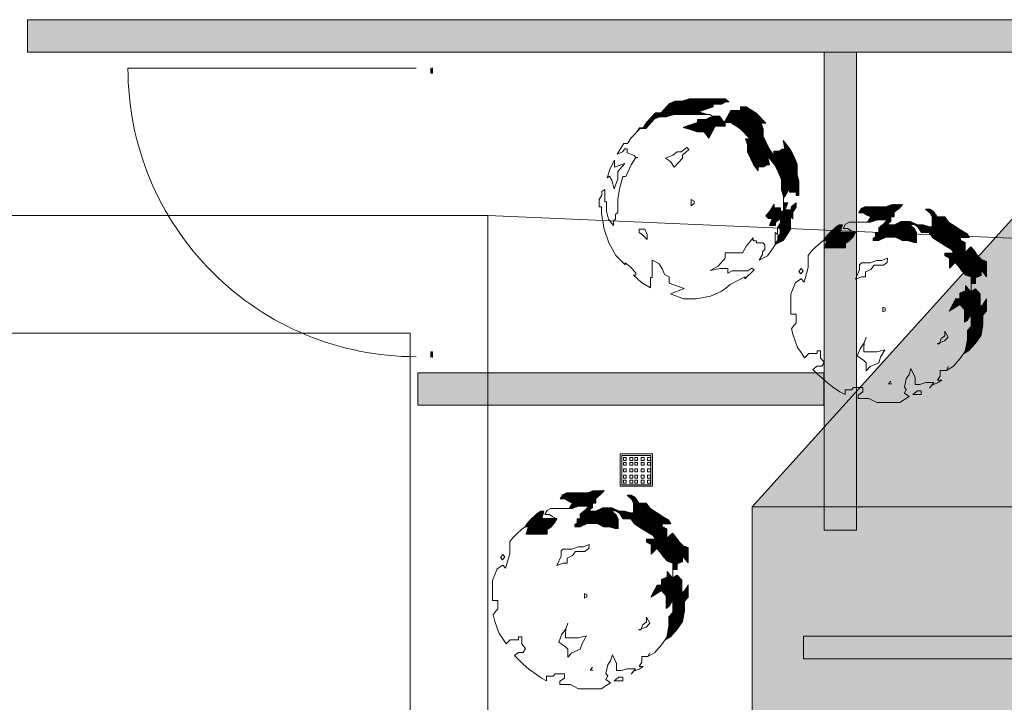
# Model space of a CAD drawing. Header units: millimetres. Extents: x -117530 to 51532, y -61772 to 24900.
# Tile 126 of 175: x -18092 to -15052, y -31389 to -29282. Entities that reach past the tile are written whole.
import ezdxf

# ---------------------------------------------------------------- set-up
doc = ezdxf.new("R2010")
doc.units = ezdxf.units.MM
doc.header["$LTSCALE"] = 254
for name, color, linetype, lineweight in [('aanzicht-borstwering', 7, 'Continuous', 0), ('HATCH_REACTORS', 7, 'Continuous', 0), ('LAYER21', 7, 'Continuous', 0), ('LAYER31', 7, 'Continuous', 0), ('LAYER74', 7, 'Continuous', 0), ('LAYER90', 7, 'Continuous', 0), ('schaduw', 7, 'Continuous', 0), ('tekst', 7, 'Continuous', 0)]:
    doc.layers.add(name, color=color, linetype=linetype, lineweight=lineweight)
doc.layers.add('drsn-maaiveld', color=7, linetype='Continuous', lineweight=0, true_color=0x0099ff)
pattern_1 = [(45.0000013, (10.607, -10.607), (10.60660195, -10.6066015), [])]

# ---------------------------------------------------------------- blocks, each defined once
blk = doc.blocks.new('Group-1')
at = {"layer": 'aanzicht-borstwering', "linetype": 'Continuous', "lineweight": 0, "true_color": 0xaaaaaa}
h = blk.add_hatch(color=253, dxfattribs=at)
h.paths.add_polyline_path([(-650362, -221133), (-674621, -221133), (-674621, -263892), (-645303, -263892), (-645303, -264151), (-637368, -264151), (-637368, -258372), (-607025, -258372), (-607025, -250519), (-602819, -249646), (-602819, -243075), (-593502, -243075), (-593502, -247765), (-577297, -247765), (-577297, -219924), (-616282, -219924), (-616282, -218954), (-639366, -218954), (-639366, -218810), (-650362, -218810)])
h.paths.add_polyline_path([(-617351, -249684), (-639221, -249684), (-639221, -245479), (-617351, -245479)])
at = {"layer": 'HATCH_REACTORS', "linetype": 'Continuous', "lineweight": 0}
h = blk.add_hatch(dxfattribs=at)
h.set_pattern_fill('ARKEY_normaala_9_1', style=0, pattern_type=2)
h.set_pattern_definition(pattern_1)
h.paths.add_polyline_path([(-677043, -209023), (-676001, -209023), (-676059, -209004), (-676275, -208946), (-676044, -208860), (-675828, -208788), (-675828, -208701), (-675569, -208701), (-675438, -208636), (-675339, -208629), (-675454, -208543), (-676563, -208543), (-676793, -208615), (-677009, -208615), (-677170, -208687), (-677429, -208975), (-677602, -208975), (-677875, -209263), (-677991, -209436), (-678106, -209436), (-678181, -209559), (-678082, -209455), (-677909, -209455), (-677650, -209167), (-677489, -209095), (-677410, -209095), (-677273, -209095), (-677043, -209023)])
h = blk.add_hatch(dxfattribs=at)
h.set_pattern_fill('ARKEY_normaala_9_1', style=0, pattern_type=2)
h.set_pattern_definition(pattern_1)
h.paths.add_polyline_path([(-674146, -210304), (-673915, -210595), (-673815, -210796), (-673714, -211041), (-673714, -211358), (-673656, -211560), (-673656, -211595), (-673594, -211526), (-673464, -211310), (-673464, -211425), (-673263, -211425), (-673263, -211526), (-673176, -211526), (-673176, -211080), (-673234, -210878), (-673234, -210561), (-673335, -210316), (-673435, -210115), (-673666, -209824), (-673608, -210100), (-673695, -210100), (-673781, -210158), (-673954, -210158), (-673954, -210288), (-674098, -210086), (-674199, -209868), (-674285, -209695), (-674285, -209479), (-674343, -209292), (-674199, -209292), (-674501, -208989), (-674806, -208788), (-674979, -208788), (-674979, -208903), (-675281, -208903), (-675483, -209277), (-675286, -209268), (-674981, -209469), (-674679, -209772), (-674823, -209772), (-674765, -209959), (-674765, -210175), (-674578, -210566), (-674434, -210768), (-674434, -210638), (-674261, -210638), (-674175, -210580), (-674105, -210580), (-674146, -210304)])
h = blk.add_hatch(dxfattribs=at)
h.set_pattern_fill('ARKEY_normaala_9_1', style=0, pattern_type=2)
h.set_pattern_definition(pattern_1)
h.paths.add_polyline_path([(-675963, -209757), (-675761, -209383), (-675459, -209383), (-675459, -209268), (-675483, -209277), (-675627, -209076), (-675843, -209076), (-675819, -209109), (-675905, -209109), (-676049, -209181), (-676308, -209181), (-676308, -209268), (-676524, -209340), (-676755, -209426), (-676539, -209484), (-676323, -209556), (-676107, -209556), (-675963, -209757)])
h = blk.add_hatch(dxfattribs=at)
h.set_pattern_fill('ARKEY_normaala_9_1', style=0, pattern_type=2)
h.set_pattern_definition(pattern_1)
h.paths.add_polyline_path([(-673743, -212366), (-673833, -212508), (-673810, -212508), (-673752, -212565), (-673752, -212709), (-673824, -212781), (-673824, -212868), (-673915, -213036), (-673666, -212911), (-673536, -212724), (-673435, -212565), (-673435, -212188), (-673363, -212246), (-673363, -212044), (-673263, -211886), (-673263, -211756), (-673421, -211872), (-673421, -211972), (-673608, -211972), (-673522, -211756), (-673637, -211756), (-673656, -211737), (-673656, -212006), (-673743, -212006), (-673743, -211905), (-673944, -211905), (-673944, -211790), (-674074, -212006), (-674203, -212150), (-674117, -212236), (-674002, -212236), (-674088, -212452), (-673901, -212452), (-673901, -212352), (-673743, -212236), (-673743, -212366)])
h = blk.add_hatch(dxfattribs=at)
h.set_pattern_fill('ARKEY_normaala_9_1', style=0, pattern_type=2)
h.set_pattern_definition(pattern_1)
h.paths.add_polyline_path([(-668350, -213590), (-668249, -213705), (-668148, -213849), (-668019, -213981), (-667860, -214039), (-667855, -214236), (-667726, -214236), (-667726, -214063), (-667553, -213991), (-667553, -213818), (-667380, -214034), (-667380, -213559), (-667539, -213501), (-667668, -213369), (-667769, -213225), (-667870, -213110), (-667971, -213211), (-668043, -213283), (-668043, -213124), (-668043, -212980), (-668187, -212908), (-668187, -212822), (-668043, -212822), (-667913, -212822), (-667985, -212707), (-668158, -212606), (-668359, -212476), (-668561, -212347), (-668676, -212188), (-668909, -212188), (-669024, -212016), (-669139, -211944), (-669269, -211944), (-669125, -212073), (-669067, -212188), (-669067, -212491), (-669172, -212485), (-669341, -212433), (-669514, -212433), (-669729, -212332), (-669905, -212332), (-670018, -212332), (-670234, -212433), (-670407, -212433), (-670407, -212376), (-670335, -212318), (-670335, -212188), (-670234, -212188), (-670234, -212044), (-670075, -211915), (-669975, -211800), (-670316, -211808), (-670493, -211872), (-671141, -211872), (-671256, -211929), (-671331, -212059), (-671184, -212059), (-671083, -212131), (-670954, -212188), (-671056, -212352), (-670973, -212352), (-670771, -212280), (-670455, -212280), (-670555, -212395), (-670714, -212524), (-670714, -212668), (-670815, -212668), (-670815, -212798), (-670887, -212856), (-670887, -212913), (-670743, -212913), (-670498, -212812), (-670195, -212812), (-669994, -212913), (-669821, -212913), (-669634, -212971), (-669547, -212971), (-669547, -212668), (-669605, -212553), (-669749, -212424), (-669619, -212424), (-669504, -212496), (-669389, -212668), (-669156, -212668), (-669041, -212827), (-668839, -212956), (-668638, -213086), (-668465, -213187), (-668393, -213302), (-668667, -213302), (-668667, -213388), (-668523, -213460), (-668523, -213763), (-668451, -213691), (-668350, -213590)])
h = blk.add_hatch(dxfattribs=at)
h.set_pattern_fill('ARKEY_normaala_9_1', style=0, pattern_type=2)
h.set_pattern_definition(pattern_1)
h.paths.add_polyline_path([(-672387, -213144), (-671736, -213144), (-671736, -213000), (-671621, -212928), (-671506, -212798), (-671434, -212668), (-671446, -212664), (-671904, -212655), (-671835, -212433), (-671935, -212433), (-672036, -212505), (-672195, -212649), (-672310, -212764), (-672411, -212894), (-672415, -212913), (-672315, -212913), (-672387, -213144)])
h = blk.add_hatch(dxfattribs=at)
h.set_pattern_fill('ARKEY_normaala_9_1', style=0, pattern_type=2)
h.set_pattern_definition(pattern_1)
h.paths.add_polyline_path([(-667860, -215565), (-667975, -215695), (-667975, -215983), (-668040, -216327), (-668105, -216418), (-667927, -216312), (-667726, -216081), (-667553, -215836), (-667495, -215503), (-667495, -215215), (-667380, -215085), (-667380, -214711), (-667438, -214797), (-667495, -214898), (-667582, -214956), (-667582, -214567), (-667726, -214408), (-667860, -214490), (-667860, -214615), (-667860, -214514), (-668033, -214315), (-668033, -214471), (-668206, -214543), (-668206, -214716), (-668335, -214716), (-668537, -215090), (-668206, -214888), (-668062, -215047), (-668062, -215205), (-668062, -215436), (-667975, -215378), (-667918, -215277), (-667860, -215191), (-667860, -215364), (-667860, -215565)])
h = blk.add_hatch(dxfattribs=at)
h.set_pattern_fill('ARKEY_normaala_9_1', style=0, pattern_type=2)
h.set_pattern_definition(pattern_1)
h.paths.add_polyline_path([(-677566, -222422), (-677465, -222537), (-677364, -222681), (-677235, -222813), (-677076, -222871), (-677071, -223068), (-676942, -223068), (-676942, -222895), (-676769, -222823), (-676769, -222650), (-676596, -222866), (-676596, -222391), (-676755, -222333), (-676884, -222201), (-676985, -222057), (-677086, -221942), (-677187, -222043), (-677259, -222115), (-677259, -221956), (-677259, -221812), (-677403, -221740), (-677403, -221654), (-677259, -221654), (-677129, -221654), (-677201, -221539), (-677374, -221438), (-677575, -221308), (-677777, -221179), (-677892, -221020), (-678125, -221020), (-678240, -220848), (-678355, -220776), (-678485, -220776), (-678341, -220905), (-678283, -221020), (-678283, -221323), (-678388, -221317), (-678557, -221265), (-678730, -221265), (-678945, -221164), (-679121, -221164), (-679234, -221164), (-679450, -221265), (-679623, -221265), (-679623, -221208), (-679551, -221150), (-679551, -221020), (-679450, -221020), (-679450, -220876), (-679291, -220747), (-679191, -220632), (-679532, -220640), (-679709, -220704), (-680357, -220704), (-680472, -220761), (-680547, -220891), (-680400, -220891), (-680299, -220963), (-680170, -221020), (-680272, -221184), (-680189, -221184), (-679987, -221112), (-679671, -221112), (-679771, -221227), (-679930, -221356), (-679930, -221500), (-680031, -221500), (-680031, -221630), (-680103, -221688), (-680103, -221745), (-679959, -221745), (-679714, -221644), (-679411, -221644), (-679210, -221745), (-679037, -221745), (-678850, -221803), (-678763, -221803), (-678763, -221500), (-678821, -221385), (-678965, -221256), (-678835, -221256), (-678720, -221328), (-678605, -221500), (-678372, -221500), (-678257, -221659), (-678055, -221788), (-677854, -221918), (-677681, -222019), (-677609, -222134), (-677883, -222134), (-677883, -222220), (-677739, -222292), (-677739, -222595), (-677667, -222523), (-677566, -222422)])
h = blk.add_hatch(dxfattribs=at)
h.set_pattern_fill('ARKEY_normaala_9_1', style=0, pattern_type=2)
h.set_pattern_definition(pattern_1)
h.paths.add_polyline_path([(-681603, -221976), (-680952, -221976), (-680952, -221832), (-680837, -221760), (-680722, -221630), (-680650, -221500), (-680662, -221496), (-681120, -221487), (-681051, -221265), (-681151, -221265), (-681252, -221337), (-681411, -221481), (-681526, -221596), (-681627, -221726), (-681631, -221745), (-681531, -221745), (-681603, -221976)])
h = blk.add_hatch(dxfattribs=at)
h.set_pattern_fill('ARKEY_normaala_9_1', style=0, pattern_type=2)
h.set_pattern_definition(pattern_1)
h.paths.add_polyline_path([(-677076, -224397), (-677191, -224527), (-677191, -224815), (-677256, -225159), (-677321, -225250), (-677143, -225144), (-676942, -224913), (-676769, -224668), (-676711, -224335), (-676711, -224047), (-676596, -223917), (-676596, -223543), (-676654, -223629), (-676711, -223730), (-676798, -223788), (-676798, -223399), (-676942, -223240), (-677076, -223322), (-677076, -223447), (-677076, -223346), (-677249, -223147), (-677249, -223303), (-677422, -223375), (-677422, -223548), (-677551, -223548), (-677753, -223922), (-677422, -223720), (-677278, -223879), (-677278, -224037), (-677278, -224268), (-677191, -224210), (-677134, -224109), (-677076, -224023), (-677076, -224196), (-677076, -224397)])
at = {"layer": 'schaduw', "linetype": 'Continuous', "lineweight": 0, "true_color": 0x000000}
blk.add_hatch(color=178, dxfattribs=at).paths.add_polyline_path([(-577297, -247765), (-568747, -239978), (-568747, -211418), (-584415, -211418), (-589992, -216600), (-611343, -216600), (-611343, -215198), (-633778, -215198), (-633778, -214046), (-638693, -214046), (-638693, -211418), (-665837, -211418), (-674621, -221133), (-650362, -221133), (-650362, -218810), (-639366, -218810), (-639366, -218954), (-616282, -218954), (-616282, -219924), (-577297, -219924)])
at = {"layer": 'aanzicht-borstwering', "color": 17, "lineweight": 0, "elevation": -28800}
blk.add_lwpolyline([(-650362, -221133), (-674621, -221133), (-674621, -263892), (-645303, -263892), (-645303, -264151), (-637368, -264151), (-637368, -258372), (-607025, -258372), (-607025, -250519), (-602819, -249646), (-602819, -243075), (-593502, -243075), (-593502, -247765), (-577297, -247765), (-577297, -219924), (-616282, -219924), (-616282, -218954), (-639366, -218954), (-639366, -218810), (-650362, -218810)], close=True, dxfattribs=at)
at = {"layer": 'HATCH_REACTORS', "color": 17, "lineweight": 0, "flags": 128}
for points in [[(-677043, -209023), (-676001, -209023), (-676059, -209004), (-676275, -208946), (-676044, -208860), (-675828, -208788), (-675828, -208701), (-675569, -208701), (-675438, -208636), (-675339, -208629), (-675454, -208543), (-676563, -208543), (-676793, -208615), (-677009, -208615), (-677170, -208687), (-677429, -208975), (-677602, -208975), (-677875, -209263), (-677991, -209436), (-678106, -209436), (-678181, -209559), (-678082, -209455), (-677909, -209455), (-677650, -209167), (-677489, -209095), (-677410, -209095), (-677273, -209095), (-677043, -209023)], [(-674146, -210304), (-673915, -210595), (-673815, -210796), (-673714, -211041), (-673714, -211358), (-673656, -211560), (-673656, -211595), (-673594, -211526), (-673464, -211310), (-673464, -211425), (-673263, -211425), (-673263, -211526), (-673176, -211526), (-673176, -211080), (-673234, -210878), (-673234, -210561), (-673335, -210316), (-673435, -210115), (-673666, -209824), (-673608, -210100), (-673695, -210100), (-673781, -210158), (-673954, -210158), (-673954, -210288), (-674098, -210086), (-674199, -209868), (-674285, -209695), (-674285, -209479), (-674343, -209292), (-674199, -209292), (-674501, -208989), (-674806, -208788), (-674979, -208788), (-674979, -208903), (-675281, -208903), (-675483, -209277), (-675286, -209268), (-674981, -209469), (-674679, -209772), (-674823, -209772), (-674765, -209959), (-674765, -210175), (-674578, -210566), (-674434, -210768), (-674434, -210638), (-674261, -210638), (-674175, -210580), (-674105, -210580), (-674146, -210304)], [(-675963, -209757), (-675761, -209383), (-675459, -209383), (-675459, -209268), (-675483, -209277), (-675627, -209076), (-675843, -209076), (-675819, -209109), (-675905, -209109), (-676049, -209181), (-676308, -209181), (-676308, -209268), (-676524, -209340), (-676755, -209426), (-676539, -209484), (-676323, -209556), (-676107, -209556), (-675963, -209757)], [(-673743, -212366), (-673833, -212508), (-673810, -212508), (-673752, -212565), (-673752, -212709), (-673824, -212781), (-673824, -212868), (-673915, -213036), (-673666, -212911), (-673536, -212724), (-673435, -212565), (-673435, -212188), (-673363, -212246), (-673363, -212044), (-673263, -211886), (-673263, -211756), (-673421, -211872), (-673421, -211972), (-673608, -211972), (-673522, -211756), (-673637, -211756), (-673656, -211737), (-673656, -212006), (-673743, -212006), (-673743, -211905), (-673944, -211905), (-673944, -211790), (-674074, -212006), (-674203, -212150), (-674117, -212236), (-674002, -212236), (-674088, -212452), (-673901, -212452), (-673901, -212352), (-673743, -212236), (-673743, -212366)], [(-668350, -213590), (-668249, -213705), (-668148, -213849), (-668019, -213981), (-667860, -214039), (-667855, -214236), (-667726, -214236), (-667726, -214063), (-667553, -213991), (-667553, -213818), (-667380, -214034), (-667380, -213559), (-667539, -213501), (-667668, -213369), (-667769, -213225), (-667870, -213110), (-667971, -213211), (-668043, -213283), (-668043, -213124), (-668043, -212980), (-668187, -212908), (-668187, -212822), (-668043, -212822), (-667913, -212822), (-667985, -212707), (-668158, -212606), (-668359, -212476), (-668561, -212347), (-668676, -212188), (-668909, -212188), (-669024, -212016), (-669139, -211944), (-669269, -211944), (-669125, -212073), (-669067, -212188), (-669067, -212491), (-669172, -212485), (-669341, -212433), (-669514, -212433), (-669729, -212332), (-669905, -212332), (-670018, -212332), (-670234, -212433), (-670407, -212433), (-670407, -212376), (-670335, -212318), (-670335, -212188), (-670234, -212188), (-670234, -212044), (-670075, -211915), (-669975, -211800), (-670316, -211808), (-670493, -211872), (-671141, -211872), (-671256, -211929), (-671331, -212059), (-671184, -212059), (-671083, -212131), (-670954, -212188), (-671056, -212352), (-670973, -212352), (-670771, -212280), (-670455, -212280), (-670555, -212395), (-670714, -212524), (-670714, -212668), (-670815, -212668), (-670815, -212798), (-670887, -212856), (-670887, -212913), (-670743, -212913), (-670498, -212812), (-670195, -212812), (-669994, -212913), (-669821, -212913), (-669634, -212971), (-669547, -212971), (-669547, -212668), (-669605, -212553), (-669749, -212424), (-669619, -212424), (-669504, -212496), (-669389, -212668), (-669156, -212668), (-669041, -212827), (-668839, -212956), (-668638, -213086), (-668465, -213187), (-668393, -213302), (-668667, -213302), (-668667, -213388), (-668523, -213460), (-668523, -213763), (-668451, -213691), (-668350, -213590)], [(-672387, -213144), (-671736, -213144), (-671736, -213000), (-671621, -212928), (-671506, -212798), (-671434, -212668), (-671446, -212664), (-671904, -212655), (-671835, -212433), (-671935, -212433), (-672036, -212505), (-672195, -212649), (-672310, -212764), (-672411, -212894), (-672415, -212913), (-672315, -212913), (-672387, -213144)], [(-667860, -215565), (-667975, -215695), (-667975, -215983), (-668040, -216327), (-668105, -216418), (-667927, -216312), (-667726, -216081), (-667553, -215836), (-667495, -215503), (-667495, -215215), (-667380, -215085), (-667380, -214711), (-667438, -214797), (-667495, -214898), (-667582, -214956), (-667582, -214567), (-667726, -214408), (-667860, -214490), (-667860, -214615), (-667860, -214514), (-668033, -214315), (-668033, -214471), (-668206, -214543), (-668206, -214716), (-668335, -214716), (-668537, -215090), (-668206, -214888), (-668062, -215047), (-668062, -215205), (-668062, -215436), (-667975, -215378), (-667918, -215277), (-667860, -215191), (-667860, -215364), (-667860, -215565)], [(-677566, -222422), (-677465, -222537), (-677364, -222681), (-677235, -222813), (-677076, -222871), (-677071, -223068), (-676942, -223068), (-676942, -222895), (-676769, -222823), (-676769, -222650), (-676596, -222866), (-676596, -222391), (-676755, -222333), (-676884, -222201), (-676985, -222057), (-677086, -221942), (-677187, -222043), (-677259, -222115), (-677259, -221956), (-677259, -221812), (-677403, -221740), (-677403, -221654), (-677259, -221654), (-677129, -221654), (-677201, -221539), (-677374, -221438), (-677575, -221308), (-677777, -221179), (-677892, -221020), (-678125, -221020), (-678240, -220848), (-678355, -220776), (-678485, -220776), (-678341, -220905), (-678283, -221020), (-678283, -221323), (-678388, -221317), (-678557, -221265), (-678730, -221265), (-678945, -221164), (-679121, -221164), (-679234, -221164), (-679450, -221265), (-679623, -221265), (-679623, -221208), (-679551, -221150), (-679551, -221020), (-679450, -221020), (-679450, -220876), (-679291, -220747), (-679191, -220632), (-679532, -220640), (-679709, -220704), (-680357, -220704), (-680472, -220761), (-680547, -220891), (-680400, -220891), (-680299, -220963), (-680170, -221020), (-680272, -221184), (-680189, -221184), (-679987, -221112), (-679671, -221112), (-679771, -221227), (-679930, -221356), (-679930, -221500), (-680031, -221500), (-680031, -221630), (-680103, -221688), (-680103, -221745), (-679959, -221745), (-679714, -221644), (-679411, -221644), (-679210, -221745), (-679037, -221745), (-678850, -221803), (-678763, -221803), (-678763, -221500), (-678821, -221385), (-678965, -221256), (-678835, -221256), (-678720, -221328), (-678605, -221500), (-678372, -221500), (-678257, -221659), (-678055, -221788), (-677854, -221918), (-677681, -222019), (-677609, -222134), (-677883, -222134), (-677883, -222220), (-677739, -222292), (-677739, -222595), (-677667, -222523), (-677566, -222422)], [(-681603, -221976), (-680952, -221976), (-680952, -221832), (-680837, -221760), (-680722, -221630), (-680650, -221500), (-680662, -221496), (-681120, -221487), (-681051, -221265), (-681151, -221265), (-681252, -221337), (-681411, -221481), (-681526, -221596), (-681627, -221726), (-681631, -221745), (-681531, -221745), (-681603, -221976)], [(-677076, -224397), (-677191, -224527), (-677191, -224815), (-677256, -225159), (-677321, -225250), (-677143, -225144), (-676942, -224913), (-676769, -224668), (-676711, -224335), (-676711, -224047), (-676596, -223917), (-676596, -223543), (-676654, -223629), (-676711, -223730), (-676798, -223788), (-676798, -223399), (-676942, -223240), (-677076, -223322), (-677076, -223447), (-677076, -223346), (-677249, -223147), (-677249, -223303), (-677422, -223375), (-677422, -223548), (-677551, -223548), (-677753, -223922), (-677422, -223720), (-677278, -223879), (-677278, -224037), (-677278, -224268), (-677191, -224210), (-677134, -224109), (-677076, -224023), (-677076, -224196), (-677076, -224397)]]:
    blk.add_lwpolyline(points, close=True, dxfattribs=at)
at = {"layer": 'LAYER21', "color": 17, "linetype": 'Continuous', "lineweight": 0}
for p, q in [((-682781, -212140, -28800), (-711632, -212140, -28800)), ((-682781, -212140, -28800), (-682781, -265870, -28800)), ((-673279, -214212, -28800), (-673423, -214572, -28800)), ((-682495, -223044, -28800), (-682639, -223404, -28800))]:
    blk.add_line(p, q, dxfattribs=at)
at = {"layer": 'LAYER21', "color": 17, "linetype": 'Continuous', "lineweight": 0, "flags": 128}
for points in [[(-677143, -214557), (-676740, -214716), (-676351, -214716), (-675905, -214629), (-675574, -214485), (-675574, -214485), (-675430, -214384), (-675300, -214269), (-674851, -214039), (-674851, -214096), (-674563, -213823), (-674635, -213765), (-674751, -213852), (-675243, -213852), (-675372, -213924), (-675372, -213780), (-675617, -213780), (-675919, -213837), (-675675, -213708), (-675459, -213463), (-675459, -213290), (-674923, -213290), (-674794, -213074), (-674592, -212827), (-674592, -212928), (-674491, -212928), (-674491, -212988), (-674290, -212988), (-674232, -213045), (-674232, -213189), (-674304, -213261), (-674304, -213348), (-674405, -213520), (-674146, -213391), (-674016, -213204), (-673915, -213045), (-673915, -212668), (-673843, -212726), (-673843, -212524), (-673743, -212366), (-673743, -212236), (-673901, -212352), (-673901, -212452), (-674088, -212452), (-674002, -212236), (-674117, -212236), (-674203, -212150), (-674074, -212006), (-673944, -211790), (-673944, -211905), (-673743, -211905), (-673743, -212006), (-673656, -212006), (-673656, -211560), (-673714, -211358), (-673714, -211286), (-673714, -211041), (-673815, -210796), (-673915, -210595), (-674146, -210304), (-674088, -210580), (-674175, -210580), (-674261, -210638), (-674434, -210638), (-674434, -210768), (-674578, -210566), (-674765, -210175), (-674765, -209959), (-674823, -209772), (-674679, -209772), (-674981, -209469), (-675286, -209268), (-675459, -209268), (-675459, -209383), (-675761, -209383), (-675963, -209757), (-676107, -209556), (-676323, -209556), (-676539, -209484), (-676755, -209426), (-676524, -209340), (-676308, -209268), (-676308, -209181), (-676049, -209181), (-675905, -209109), (-675819, -209109), (-675934, -209023), (-677043, -209023), (-677273, -209095), (-677489, -209095), (-677650, -209167), (-677909, -209455), (-678082, -209455), (-678355, -209743), (-678471, -209916), (-678586, -209916), (-678787, -210247), (-678629, -210175), (-678557, -210088), (-678485, -210088), (-678485, -210204), (-678269, -210290), (-678211, -210348)], [(-677028, -210652), (-676899, -210508), (-676769, -210376), (-676769, -210276), (-676582, -210103), (-676639, -210045), (-676812, -210175), (-676942, -210175), (-677071, -210276), (-677302, -210376), (-677143, -210477), (-677028, -210652)], [(-678154, -210348), (-678211, -210348), (-678355, -210580), (-678528, -210940), (-678615, -210940), (-678715, -211315), (-678773, -211646), (-678773, -212049), (-678845, -212107), (-678845, -212251), (-678903, -212308), (-678903, -212452), (-679061, -212251), (-679119, -212006), (-679119, -211718), (-679176, -211718), (-679176, -211718), (-679176, -211344), (-679263, -211401), (-679263, -211516), (-679349, -211646), (-679349, -211876), (-679277, -211876), (-679277, -212078), (-679277, -212078), (-679191, -212568), (-679047, -212988), (-678831, -213376), (-678543, -213664), (-678543, -213607), (-678355, -213751), (-678211, -213924), (-678211, -213981), (-678283, -213981), (-678283, -213981), (-678039, -214212), (-677765, -214370), (-677765, -214053), (-677707, -214053), (-677707, -213520), (-677503, -213621), (-677388, -213794), (-677331, -213967), (-677187, -214039), (-677187, -214226), (-676726, -214399), (-677143, -214557)], [(-678888, -211315), (-678773, -211012), (-678773, -210782), (-678557, -210537), (-678874, -210652), (-678874, -210434), (-679003, -210696), (-679104, -210984), (-679032, -210926), (-678960, -211056), (-678888, -211315)], [(-676510, -211646), (-676510, -211848), (-676409, -211776), (-676409, -211704), (-676510, -211646)], [(-682781, -212140), (-613882, -215124), (-613882, -219924)], [(-669778, -217728), (-669922, -217627), (-669864, -217512), (-669922, -217440), (-669864, -217180), (-669778, -217051), (-669720, -216864), (-669591, -217137), (-669591, -217353), (-669447, -217353), (-669257, -217296), (-669012, -217296), (-669142, -217468), (-669071, -217374), (-668897, -217310), (-668767, -217224), (-668897, -217224), (-668811, -217094), (-668811, -216921), (-668623, -216921), (-668566, -216806), (-668623, -216921), (-668407, -216792), (-668206, -216561), (-668033, -216316), (-667975, -215983), (-667975, -215695), (-667860, -215565), (-667860, -215191), (-667918, -215277), (-667975, -215378), (-668062, -215436), (-668062, -215047), (-668206, -214888), (-668537, -215090), (-668335, -214716), (-668206, -214716), (-668206, -214543), (-668033, -214471), (-668033, -214298), (-667860, -214514), (-667860, -214615), (-667860, -214039), (-668019, -213981), (-668148, -213849), (-668249, -213705), (-668350, -213590), (-668451, -213691), (-668523, -213763), (-668523, -213460), (-668667, -213388), (-668667, -213302), (-668393, -213302), (-668465, -213187), (-668638, -213086), (-669041, -212827), (-669156, -212668), (-669389, -212668), (-669504, -212496), (-669619, -212424), (-669749, -212424), (-669605, -212553), (-669547, -212668), (-669547, -212971), (-669634, -212971), (-669821, -212913), (-669994, -212913), (-670195, -212812), (-670498, -212812), (-670714, -212913), (-670887, -212913), (-670887, -212856), (-670815, -212798), (-670815, -212668), (-670714, -212668), (-670714, -212524), (-670555, -212395), (-670455, -212280), (-670771, -212280), (-670973, -212352), (-671621, -212352), (-671736, -212409), (-671811, -212539), (-671664, -212539), (-671563, -212611), (-671434, -212668), (-671506, -212798), (-671621, -212928), (-671736, -213000), (-671736, -213144), (-672387, -213144), (-672315, -212913), (-672415, -212913), (-672516, -212985), (-672675, -213129), (-672790, -213244), (-672891, -213374), (-672891, -213748), (-673020, -214197), (-673107, -214096), (-673279, -214212)], [(-677938, -212568), (-678111, -212568), (-678111, -212668), (-678010, -212740), (-677866, -212884), (-677866, -212726), (-677938, -212568)], [(-670440, -213460), (-670613, -213532), (-670771, -213532), (-670973, -213604), (-671247, -213604), (-671304, -213662), (-671304, -213820), (-671434, -214111), (-671247, -214039), (-671117, -214039), (-671117, -213880), (-670959, -213806), (-670858, -213676), (-670570, -213676), (-670455, -213590), (-670440, -213460)], [(-673107, -213777), (-673179, -213866), (-673121, -213938), (-673049, -213849), (-673107, -213777)], [(-673423, -214572), (-673423, -215191), (-673265, -215191), (-673265, -215464), (-673337, -215536), (-673409, -215637), (-673351, -215839), (-673294, -216012), (-673222, -216213), (-673107, -216374), (-673006, -216532), (-672876, -216403), (-672617, -216403), (-672617, -216316), (-672516, -216316), (-672516, -216532), (-672401, -216676), (-672473, -216792), (-672617, -216792), (-672747, -216892), (-672603, -217036), (-672473, -217152), (-672300, -217310), (-672142, -217425), (-671911, -217584), (-671753, -217670), (-671753, -217526), (-671549, -217526), (-671491, -217454), (-671203, -217454), (-671203, -217584), (-671347, -217684), (-671347, -217785), (-671016, -217785), (-670771, -217915), (-670066, -217915), (-669778, -217728)], [(-670584, -214975), (-670584, -215119), (-670512, -215083), (-670512, -215004), (-670584, -214975)], [(-671103, -215896), (-671160, -216069), (-671290, -216256), (-671376, -216475), (-671175, -216619), (-671103, -216691), (-671103, -216936), (-670973, -216806), (-670714, -216691), (-670656, -216518), (-670527, -216285), (-670771, -216345), (-671175, -216345), (-671175, -216228), (-671160, -216069)], [(-668667, -215709), (-668667, -215853), (-668782, -215940), (-668839, -216098), (-668911, -216098), (-668681, -216012), (-668566, -215896), (-668667, -215709)], [(-670339, -217252), (-670411, -217339), (-670311, -217339), (-670311, -217339)], [(-669663, -217670), (-669533, -217670), (-669533, -217670), (-669403, -217670), (-669403, -217555), (-669519, -217555), (-669663, -217670)], [(-678994, -226560), (-679138, -226459), (-679080, -226344), (-679138, -226272), (-679080, -226012), (-678994, -225883), (-678936, -225696), (-678807, -225969), (-678807, -226185), (-678663, -226185), (-678473, -226128), (-678228, -226128), (-678358, -226300), (-678287, -226206), (-678113, -226142), (-677983, -226056), (-678113, -226056), (-678027, -225926), (-678027, -225753), (-677839, -225753), (-677782, -225638), (-677839, -225753), (-677623, -225624), (-677422, -225393), (-677249, -225148), (-677191, -224815), (-677191, -224527), (-677076, -224397), (-677076, -224023), (-677134, -224109), (-677191, -224210), (-677278, -224268), (-677278, -223879), (-677422, -223720), (-677753, -223922), (-677551, -223548), (-677422, -223548), (-677422, -223375), (-677249, -223303), (-677249, -223130), (-677076, -223346), (-677076, -223447), (-677076, -222871), (-677235, -222813), (-677364, -222681), (-677465, -222537), (-677566, -222422), (-677667, -222523), (-677739, -222595), (-677739, -222292), (-677883, -222220), (-677883, -222134), (-677609, -222134), (-677681, -222019), (-677854, -221918), (-678257, -221659), (-678372, -221500), (-678605, -221500), (-678720, -221328), (-678835, -221256), (-678965, -221256), (-678821, -221385), (-678763, -221500), (-678763, -221803), (-678850, -221803), (-679037, -221745), (-679210, -221745), (-679411, -221644), (-679714, -221644), (-679930, -221745), (-680103, -221745), (-680103, -221688), (-680031, -221630), (-680031, -221500), (-679930, -221500), (-679930, -221356), (-679771, -221227), (-679671, -221112), (-679987, -221112), (-680189, -221184), (-680837, -221184), (-680952, -221241), (-681027, -221371), (-680880, -221371), (-680779, -221443), (-680650, -221500), (-680722, -221630), (-680837, -221760), (-680952, -221832), (-680952, -221976), (-681603, -221976), (-681531, -221745), (-681631, -221745), (-681732, -221817), (-681891, -221961), (-682006, -222076), (-682107, -222206), (-682107, -222580), (-682236, -223029), (-682323, -222928), (-682495, -223044)], [(-679656, -222292), (-679829, -222364), (-679987, -222364), (-680189, -222436), (-680463, -222436), (-680520, -222494), (-680520, -222652), (-680650, -222943), (-680463, -222871), (-680333, -222871), (-680333, -222712), (-680175, -222638), (-680074, -222508), (-679786, -222508), (-679671, -222422), (-679656, -222292)], [(-682323, -222609), (-682395, -222698), (-682337, -222770), (-682265, -222681), (-682323, -222609)], [(-682639, -223404), (-682639, -224023), (-682481, -224023), (-682481, -224296), (-682553, -224368), (-682625, -224469), (-682567, -224671), (-682510, -224844), (-682438, -225045), (-682323, -225206), (-682222, -225364), (-682092, -225235), (-681833, -225235), (-681833, -225148), (-681732, -225148), (-681732, -225364), (-681617, -225508), (-681689, -225624), (-681833, -225624), (-681963, -225724), (-681819, -225868), (-681689, -225984), (-681516, -226142), (-681358, -226257), (-681127, -226416), (-680969, -226502), (-680969, -226358), (-680765, -226358), (-680707, -226286), (-680419, -226286), (-680419, -226416), (-680563, -226516), (-680563, -226617), (-680232, -226617), (-679987, -226747), (-679282, -226747), (-678994, -226560)], [(-679800, -223807), (-679800, -223951), (-679728, -223915), (-679728, -223836), (-679800, -223807)], [(-677883, -224541), (-677883, -224685), (-677998, -224772), (-678055, -224930), (-678127, -224930), (-677897, -224844), (-677782, -224728), (-677883, -224541)], [(-680319, -224728), (-680376, -224901), (-680506, -225088), (-680592, -225307), (-680391, -225451), (-680319, -225523), (-680319, -225768), (-680189, -225638), (-679930, -225523), (-679872, -225350), (-679743, -225117), (-679987, -225177), (-680391, -225177), (-680391, -225060), (-680376, -224901)], [(-679555, -226084), (-679627, -226171), (-679527, -226171), (-679527, -226171)], [(-678879, -226502), (-678749, -226502), (-678749, -226502), (-678619, -226502), (-678619, -226387), (-678735, -226387), (-678879, -226502)]]:
    blk.add_lwpolyline(points, dxfattribs=at)
blk.add_lwpolyline([(-685181, -268576), (-685181, -215776), (-711632, -215776), (-711632, -268576)], close=True, dxfattribs=at)
at = {"layer": 'LAYER90', "color": 17, "linetype": 'Continuous', "lineweight": 0, "flags": 128}
for points in [[(-674578, -210218), (-674448, -210218), (-674520, -210103), (-674578, -210218)], [(-667889, -214802), (-667889, -214888), (-667889, -214975), (-667889, -214888), (-667831, -214888), (-667889, -214802)], [(-677105, -223634), (-677105, -223720), (-677105, -223807), (-677105, -223720), (-677047, -223720), (-677105, -223634)]]:
    blk.add_lwpolyline(points, dxfattribs=at)
at = {"layer": 'schaduw', "color": 17, "lineweight": 0, "flags": 128}
blk.add_lwpolyline([(-577297, -247765), (-568747, -239978), (-568747, -211418), (-584415, -211418), (-589992, -216600), (-611343, -216600), (-611343, -215198), (-633778, -215198), (-633778, -214046), (-638693, -214046), (-638693, -211418), (-665837, -211418), (-674621, -221133), (-650362, -221133), (-650362, -218810), (-639366, -218810), (-639366, -218954), (-616282, -218954), (-616282, -219924), (-577297, -219924)], close=True, dxfattribs=at)
blk = doc.blocks.new('Group-5-1')
at = {"layer": 'tekst', "linetype": 'Continuous', "lineweight": 0}
blk.add_hatch(color=7, dxfattribs=at).paths.add_polyline_path([(-651747, -225828), (-673033, -225828), (-673033, -225120), (-654244, -225120), (-654244, -222494), (-651747, -222494)])
at = {"layer": 'tekst', "color": 2, "linetype": 'Continuous', "lineweight": 0, "elevation": -28800}
blk.add_lwpolyline([(-651747, -225828), (-673033, -225828), (-673033, -225120), (-654244, -225120), (-654244, -222494), (-651747, -222494)], close=True, dxfattribs=at)
at = {"layer": 'tekst', "color": 2, "linetype": 'Continuous', "lineweight": 0}
blk.add_open_spline([(-651747, -231360, -28800), (-673033, -229311, -28800), (-673033, -228534, -28800), (-651747, -226359, -28800), (-651747, -227164, -28800), (-658198, -227781, -28800), (-658198, -230031, -28800), (-651747, -230610, -28800), (-651747, -231360, -28800)], degree=1, dxfattribs=at)
blk = doc.blocks.new('Group-7-1')
at = {"layer": 'tekst', "color": 2}
blk.add_blockref('Group-5-1', (0, 0), dxfattribs=at)

msp = doc.modelspace()

# ---------------------------------------------------------------- hatches: boundary and pattern name
at = {"layer": 'HATCH_REACTORS', "linetype": 'Continuous', "lineweight": 0}
for points in [[(-12658.2, -29382.1), (-18068.2, -29382.1), (-18068.2, -29282.1), (-12658.2, -29282.1)], [(-15508.2, -29382.1), (-15508.2, -30857.1), (-15608.2, -30857.1), (-15608.2, -29382.1)], [(-16863.2, -30372.1), (-15609.2, -30372.1), (-15609.2, -30472.1), (-16863.2, -30472.1)]]:
    msp.add_hatch(color=7, dxfattribs=at).paths.add_polyline_path(points)

# ---------------------------------------------------------------- linework, layer by layer
at = {"layer": 'HATCH_REACTORS', "color": 2, "lineweight": 0, "flags": 128}
for points in [[(-12658.2, -29382.1), (-18068.2, -29382.1), (-18068.2, -29282.1), (-12658.2, -29282.1)], [(-15508.2, -29382.1), (-15508.2, -30857.1), (-15608.2, -30857.1), (-15608.2, -29382.1)], [(-16863.2, -30372.1), (-15609.2, -30372.1), (-15609.2, -30472.1), (-16863.2, -30472.1)]]:
    msp.add_lwpolyline(points, close=True, dxfattribs=at)
at = {"layer": 'LAYER31', "color": 2, "linetype": 'Continuous', "lineweight": 0, "elevation": -28800}
msp.add_lwpolyline([(-16868.2, -30322.1, -0.414214), (-17758.2, -29432.1), (-16868.2, -29432.1)], format="xyb", dxfattribs=at)
at = {"layer": 'LAYER31', "color": 2, "linetype": 'Continuous', "lineweight": 0, "flags": 128}
for points in [[(-16823.2, -29447.1), (-16823.2, -29430.6), (-16817.2, -29447.1), (-16817.2, -29430.6), (-16823.2, -29447.1), (-16817.2, -29447.1)], [(-16823.2, -30307.1), (-16823.2, -30324.1), (-16817.2, -30307.1), (-16817.2, -30324.1), (-16823.2, -30307.1), (-16817.2, -30307.1)]]:
    msp.add_lwpolyline(points, dxfattribs=at)
at = {"layer": 'LAYER74', "color": 2, "linetype": 'Continuous', "lineweight": 0, "flags": 128}
for points in [[(-16188.2, -30622.1), (-16138.2, -30622.1), (-16138.2, -30722.1), (-16238.2, -30722.1), (-16238.2, -30622.1), (-16188.2, -30622.1)], [(-16188.2, -30627.1), (-16143.2, -30627.1), (-16143.2, -30717.1), (-16233.2, -30717.1), (-16233.2, -30627.1), (-16188.2, -30627.1)], [(-16228.2, -30637.1), (-16228.2, -30633.1), (-16219.2, -30633.1), (-16219.2, -30642.1), (-16228.2, -30642.1), (-16228.2, -30637.1)], [(-16228.2, -30652.1), (-16228.2, -30648.1), (-16219.2, -30648.1), (-16219.2, -30657.1), (-16228.2, -30657.1), (-16228.2, -30652.1)], [(-16208.2, -30637.1), (-16208.2, -30633.1), (-16199.2, -30633.1), (-16199.2, -30642.1), (-16208.2, -30642.1), (-16208.2, -30637.1)], [(-16208.2, -30652.1), (-16208.2, -30648.1), (-16199.2, -30648.1), (-16199.2, -30657.1), (-16208.2, -30657.1), (-16208.2, -30652.1)], [(-16193.2, -30637.1), (-16193.2, -30633.1), (-16184.2, -30633.1), (-16184.2, -30642.1), (-16193.2, -30642.1), (-16193.2, -30637.1)], [(-16193.2, -30652.1), (-16193.2, -30648.1), (-16184.2, -30648.1), (-16184.2, -30657.1), (-16193.2, -30657.1), (-16193.2, -30652.1)], [(-16173.2, -30637.1), (-16173.2, -30633.1), (-16164.2, -30633.1), (-16164.2, -30642.1), (-16173.2, -30642.1), (-16173.2, -30637.1)], [(-16173.2, -30652.1), (-16173.2, -30648.1), (-16164.2, -30648.1), (-16164.2, -30657.1), (-16173.2, -30657.1), (-16173.2, -30652.1)], [(-16153.2, -30637.1), (-16153.2, -30633.1), (-16144.2, -30633.1), (-16144.2, -30642.1), (-16153.2, -30642.1), (-16153.2, -30637.1)], [(-16153.2, -30652.1), (-16153.2, -30648.1), (-16144.2, -30648.1), (-16144.2, -30657.1), (-16153.2, -30657.1), (-16153.2, -30652.1)], [(-16228.2, -30672.1), (-16228.2, -30668.1), (-16219.2, -30668.1), (-16219.2, -30677.1), (-16228.2, -30677.1), (-16228.2, -30672.1)], [(-16208.2, -30672.1), (-16208.2, -30668.1), (-16199.2, -30668.1), (-16199.2, -30677.1), (-16208.2, -30677.1), (-16208.2, -30672.1)], [(-16193.2, -30672.1), (-16193.2, -30668.1), (-16184.2, -30668.1), (-16184.2, -30677.1), (-16193.2, -30677.1), (-16193.2, -30672.1)], [(-16173.2, -30672.1), (-16173.2, -30668.1), (-16164.2, -30668.1), (-16164.2, -30677.1), (-16173.2, -30677.1), (-16173.2, -30672.1)], [(-16153.2, -30672.1), (-16153.2, -30668.1), (-16144.2, -30668.1), (-16144.2, -30677.1), (-16153.2, -30677.1), (-16153.2, -30672.1)], [(-16228.2, -30692.1), (-16228.2, -30688.1), (-16219.2, -30688.1), (-16219.2, -30697.1), (-16228.2, -30697.1), (-16228.2, -30692.1)], [(-16228.2, -30707.1), (-16228.2, -30703.1), (-16219.2, -30703.1), (-16219.2, -30712.1), (-16228.2, -30712.1), (-16228.2, -30707.1)], [(-16208.2, -30692.1), (-16208.2, -30688.1), (-16199.2, -30688.1), (-16199.2, -30697.1), (-16208.2, -30697.1), (-16208.2, -30692.1)], [(-16208.2, -30707.1), (-16208.2, -30703.1), (-16199.2, -30703.1), (-16199.2, -30712.1), (-16208.2, -30712.1), (-16208.2, -30707.1)], [(-16193.2, -30692.1), (-16193.2, -30688.1), (-16184.2, -30688.1), (-16184.2, -30697.1), (-16193.2, -30697.1), (-16193.2, -30692.1)], [(-16193.2, -30707.1), (-16193.2, -30703.1), (-16184.2, -30703.1), (-16184.2, -30712.1), (-16193.2, -30712.1), (-16193.2, -30707.1)], [(-16173.2, -30692.1), (-16173.2, -30688.1), (-16164.2, -30688.1), (-16164.2, -30697.1), (-16173.2, -30697.1), (-16173.2, -30692.1)], [(-16173.2, -30707.1), (-16173.2, -30703.1), (-16164.2, -30703.1), (-16164.2, -30712.1), (-16173.2, -30712.1), (-16173.2, -30707.1)], [(-16153.2, -30692.1), (-16153.2, -30688.1), (-16144.2, -30688.1), (-16144.2, -30697.1), (-16153.2, -30697.1), (-16153.2, -30692.1)], [(-16153.2, -30707.1), (-16153.2, -30703.1), (-16144.2, -30703.1), (-16144.2, -30712.1), (-16153.2, -30712.1), (-16153.2, -30707.1)]]:
    msp.add_lwpolyline(points, dxfattribs=at)

# ---------------------------------------------------------------- block references
at = {"layer": 'drsn-maaiveld', "color": 7, "xscale": 0.1, "yscale": 0.1, "zscale": 0.1}
for name in ['Group-1', 'Group-7-1']:
    msp.add_blockref(name, (51631.8, -8672.1, -6000), dxfattribs=at)

doc.saveas('drawing.dxf')
